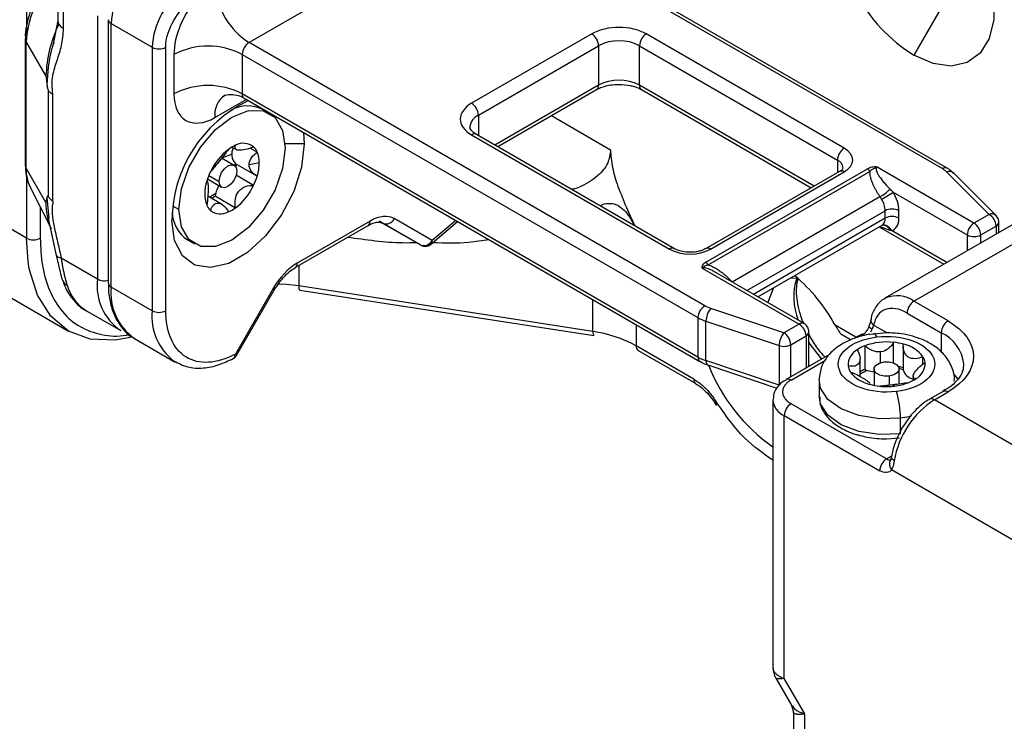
# Model space of a CAD drawing. Header units: millimetres. Extents: x 25 to 1092, y 25 to 838.
# Tile 28 of 60: x 166 to 217, y 668 to 704. Entities that reach past the tile are written whole.
import ezdxf

# ---------------------------------------------------------------- set-up
doc = ezdxf.new("R2010")
doc.units = ezdxf.units.MM
doc.header["$LTSCALE"] = 4

msp = doc.modelspace()

# ---------------------------------------------------------------- linework, layer by layer
for p, q in [((190.36, 710.185), (178.056, 703.083)), ((190.36, 710.185), (213.967, 696.557)), ((214.217, 696.582), (190.61, 710.21)), ((166.531, 708.471), (166.531, 703.441)), ((168.147, 705.899), (168.147, 704.221)), ((168.44, 703.813), (168.44, 705.491)), ((214.331, 705.614), (212.493, 702.429)), ((170.208, 704.47), (170.208, 690.834)), ((168.147, 704.221), (167.916, 703.012)), ((170.768, 704.266), (170.768, 690.63)), ((170.915, 704.062), (173.036, 702.838)), ((170.915, 690.426), (170.915, 704.062)), ((166.463, 703.293), (166.463, 696.761)), ((195.805, 703.532), (189.582, 699.939)), ((208.886, 697.613), (198.633, 703.532)), ((166.514, 703.111), (167.537, 701.338)), ((166.514, 696.578), (166.514, 703.111)), ((173.036, 702.838), (173.036, 689.201)), ((173.743, 689.201), (173.743, 702.838)), ((201.663, 689.455), (178.056, 703.083)), ((189.936, 699.327), (196.158, 702.919)), ((196.158, 702.919), (196.158, 700.878)), ((198.28, 702.919), (208.533, 697)), ((198.28, 700.878), (198.28, 702.919)), ((174.167, 702.47), (174.167, 700.429)), ((177.703, 702.47), (201.31, 688.842)), ((177.703, 702.47), (177.703, 700.429)), ((196.158, 700.878), (190.79, 697.779)), ((207.325, 695.656), (198.28, 700.878)), ((167.658, 700.6), (167.658, 695.126)), ((167.9, 694.867), (167.9, 700.408)), ((201.31, 686.801), (177.703, 700.429)), ((190.936, 697.694), (196.055, 700.649)), ((198.383, 700.649), (207.179, 695.571)), ((176.289, 699.204), (177.91, 700.14)), ((177.807, 700.2), (201.413, 686.572)), ((179.122, 699.417), (178.769, 699.621)), ((189.936, 699.327), (189.936, 698.272)), ((193.722, 699.302), (196.784, 697.535)), ((227.256, 699.232), (210.993, 689.843)), ((212.493, 689.695), (228.756, 699.084)), ((180.879, 698.426), (180.92, 697.836)), ((189.582, 698.307), (199.835, 692.388)), ((200.085, 692.412), (189.832, 698.331)), ((177.173, 697.673), (177.403, 697.54)), ((180.92, 697.836), (179.924, 697.836)), ((166.531, 692.957), (158.752, 697.447)), ((177.174, 697.307), (176.646, 697.094)), ((178.481, 697.415), (178.123, 697.622)), ((177.285, 696.725), (176.633, 697.101)), ((177.38, 696.806), (178.417, 696.208)), ((178.587, 696.856), (178.056, 696.754)), ((208.533, 697), (208.533, 696.353)), ((167.537, 694.806), (166.514, 696.578)), ((166.531, 696.198), (166.531, 692.957)), ((175.97, 696.203), (176.501, 695.897)), ((178.292, 695.688), (177.387, 696.21)), ((210.078, 696.536), (201.7, 691.7)), ((208.636, 696.413), (201.707, 692.412)), ((201.841, 691.575), (210.219, 696.411)), ((201.957, 692.388), (208.886, 696.388)), ((215.604, 693.735), (210.585, 696.632)), ((214.205, 696.378), (216.393, 694.19)), ((216.747, 694.136), (214.559, 696.323)), ((175.881, 695.899), (175.865, 695.908)), ((175.902, 696.023), (176.635, 695.599)), ((166.719, 695.596), (167.733, 693.589)), ((176.635, 694.716), (175.92, 695.129)), ((176.301, 695.142), (177.361, 694.53)), ((203.078, 690.693), (210.734, 695.112)), ((211.414, 695.337), (215.25, 693.122)), ((167.59, 695.049), (167.681, 693.99)), ((174.415, 694.448), (174.117, 694.62)), ((167.238, 694.569), (167.238, 692.957)), ((203.844, 690.242), (211.008, 694.378)), ((211.008, 693.989), (211.008, 694.378)), ((211.715, 693.989), (211.715, 694.378)), ((216.393, 694.19), (215.604, 693.735)), ((216.826, 694.032), (216.741, 694.13)), ((167.63, 694.056), (168.048, 692.147)), ((180.448, 691.433), (184.226, 693.614)), ((184.33, 693.843), (180.551, 691.662)), ((186.93, 692.609), (184.809, 693.834)), ((184.976, 693.738), (186.93, 692.609)), ((187.534, 692.838), (185.58, 693.967)), ((187.442, 692.617), (188.861, 693.819)), ((188.767, 693.872), (187.534, 692.838)), ((211.008, 693.989), (204.181, 690.048)), ((204.415, 689.913), (210.842, 693.623)), ((210.842, 693.62), (210.854, 693.627)), ((216.893, 693.25), (216.893, 693.782)), ((210.698, 693.54), (214.047, 691.607)), ((211.256, 693.362), (210.801, 693.532)), ((214.193, 691.691), (211.326, 693.347)), ((215.25, 693.122), (215.25, 692.301)), ((215.957, 693.122), (216.747, 693.578)), ((215.957, 692.709), (215.957, 693.122)), ((216.747, 693.578), (216.747, 693.165)), ((160.928, 692.639), (168.706, 688.149)), ((166.609, 691.76), (166.531, 692.957)), ((174.869, 692.866), (175.223, 692.662)), ((168.048, 692.147), (168.36, 690.843)), ((170.208, 690.834), (168.324, 691.922)), ((180.633, 691.54), (180.633, 690.483)), ((201.534, 691.407), (206.553, 688.51)), ((206.803, 688.534), (202.158, 691.216)), ((173.036, 689.201), (170.915, 690.426)), ((179.301, 690.343), (177.347, 686.957)), ((177.427, 686.912), (179.381, 690.297)), ((195.869, 688.126), (180.633, 690.483)), ((180.686, 690.268), (195.922, 687.911)), ((195.869, 688.126), (195.869, 689.773)), ((210.993, 689.843), (211.023, 689.86)), ((214.26, 688.674), (212.493, 689.695)), ((169.641, 689.199), (171.409, 688.179)), ((205.764, 688.054), (201.974, 689.317)), ((212.139, 689.082), (213.907, 688.062)), ((201.31, 688.842), (201.31, 686.801)), ((201.724, 688.659), (205.514, 687.396)), ((201.724, 686.617), (201.724, 688.659)), ((206.553, 688.51), (205.764, 688.054)), ((198.11, 688.479), (198.11, 687.379)), ((207.053, 686.315), (207.053, 688.101)), ((207.136, 687.823), (207.053, 688)), ((209.493, 687.83), (208.422, 688.449)), ((208.716, 688.008), (209.249, 687.701)), ((211.09, 688.055), (210.407, 688.449)), ((211.078, 688.056), (210.453, 687.992)), ((213.907, 688.062), (213.907, 687.058)), ((172.116, 687.771), (174.237, 686.546)), ((206.117, 687.442), (206.906, 687.897)), ((206.906, 687.897), (206.906, 686.23)), ((211.442, 686.495), (211.442, 687.564)), ((201.092, 685.658), (198.11, 687.379)), ((198.214, 687.15), (201.196, 685.429)), ((205.514, 687.396), (205.514, 685.354)), ((206.117, 685.775), (206.117, 687.442)), ((209.955, 687.384), (209.955, 686.16)), ((210.771, 686.515), (210.771, 687.072)), ((211.941, 687.344), (211.941, 686.167)), ((205.514, 685.354), (201.724, 686.617)), ((208.113, 686.927), (205.879, 685.637)), ((206.129, 685.612), (207.912, 686.642)), ((209.703, 685.8), (209.703, 686.712)), ((212.964, 686.431), (212.964, 686.815)), ((201.816, 686.393), (205.401, 685.198)), ((210.428, 686.184), (210.428, 685.337)), ((211.728, 685.423), (211.728, 686.184)), ((207.578, 685.613), (207.578, 684.796)), ((211.212, 685.817), (211.212, 685.358)), ((212.454, 685.813), (212.454, 685.591)), ((210.207, 685.418), (210.207, 685.39)), ((210.216, 685.387), (210.216, 685.418)), ((211.489, 685.299), (211.386, 685.377)), ((214.01, 685.025), (213.303, 684.617)), ((213.553, 684.592), (214.26, 685)), ((205.189, 684.592), (205.189, 670.639)), ((219.624, 681.088), (213.553, 684.592)), ((211.078, 681.53), (206.129, 684.388)), ((205.775, 670.162), (205.775, 683.775)), ((205.775, 683.775), (210.725, 680.918)), ((212.352, 683.731), (211.797, 683.635)), ((211.797, 682.819), (211.797, 683.635)), ((211.078, 682.564), (211.747, 682.626)), ((211.078, 681.53), (211.348, 681.686)), ((211.337, 680.973), (218.675, 676.737)), ((205.338, 670.185), (206.166, 668.751)), ((206.836, 668.325), (205.775, 670.162)), ((206.159, 668.763), (206.25, 668.424)), ((206.25, 668.424), (206.25, 661.525)), ((206.836, 660.708), (206.836, 668.325))]:
    msp.add_line(p, q)
at = {"flags": 128}
for points in [[(212.493, 712.065), (213.491, 711.348), (214.431, 710.393), (215.259, 709.256), (215.926, 708.002), (216.393, 706.703), (216.634, 705.437), (216.634, 704.275), (216.393, 703.287), (215.926, 702.528), (215.259, 702.044), (214.431, 701.862), (213.491, 701.993), (212.493, 702.429)], [(174.415, 694.448), (174.55, 695.51), (174.942, 696.623), (175.552, 697.68), (176.32, 698.576), (177.173, 699.224), (178.025, 699.56), (178.794, 699.552), (179.404, 699.199), (179.795, 698.538), (179.93, 697.632)], [(180.92, 697.836), (180.781, 696.64), (180.376, 695.38), (179.737, 694.159), (178.915, 693.076), (177.979, 692.218), (177.003, 691.654), (176.066, 691.431), (175.245, 691.566), (174.606, 692.049), (174.2, 692.841), (174.061, 693.876)], [(179.93, 697.632), (179.795, 696.57), (179.404, 695.456), (178.794, 694.399), (178.025, 693.503), (177.173, 692.855), (176.32, 692.519), (175.552, 692.528), (174.942, 692.88), (174.55, 693.541), (174.415, 694.448)], [(176.501, 695.897), (176.536, 696.12), (176.635, 696.35), (176.785, 696.551), (176.96, 696.693), (177.136, 696.754), (177.285, 696.725), (177.385, 696.61), (177.42, 696.427)], [(177.338, 696.835), (177.318, 696.764), (177.303, 696.714)], [(177.42, 696.427), (177.385, 696.204), (177.285, 695.974), (177.136, 695.773), (176.96, 695.631), (176.785, 695.57), (176.635, 695.599), (176.536, 695.714), (176.501, 695.897)], [(171.984, 687.839), (171.114, 687.681), (169.83, 687.733), (168.705, 688.149), (167.782, 688.916), (167.096, 690.002), (166.673, 691.366), (166.609, 691.76)], [(180.633, 690.483), (179.991, 690.557), (179.549, 690.579)], [(206.133, 690.904), (206.462, 690.887), (206.512, 690.878)], [(179.301, 690.343), (179.343, 690.318), (179.37, 690.303), (179.381, 690.297), (179.381, 690.297)], [(180.633, 690.483), (180.635, 690.409), (180.643, 690.348), (180.655, 690.303), (180.671, 690.276), (180.686, 690.268)], [(204.949, 689.604), (204.962, 689.689), (205.217, 690.376)], [(195.869, 688.126), (195.871, 688.052), (195.879, 687.991), (195.891, 687.946), (195.907, 687.919), (195.922, 687.911)], [(209.493, 687.83), (209.798, 687.984), (209.885, 688.017)], [(210.324, 688.238), (210.261, 688.278), (210.212, 688.314), (210.179, 688.347), (210.164, 688.375), (210.164, 688.391)], [(210.565, 687.842), (210.525, 687.936), (210.487, 687.996), (210.451, 688.018), (210.45, 688.018)], [(207.053, 687.551), (207.104, 687.471), (207.711, 686.695)], [(177.347, 686.957), (177.389, 686.933), (177.416, 686.918), (177.426, 686.912), (177.427, 686.912)], [(174.237, 686.546), (174.182, 686.579), (174.18, 686.581)], [(201.724, 686.617), (201.729, 686.543), (201.743, 686.48), (201.766, 686.433), (201.797, 686.402), (201.816, 686.393)], [(211.212, 685.817), (210.958, 685.815), (210.723, 685.87), (210.542, 685.972), (210.442, 686.107), (210.44, 686.254), (210.534, 686.389), (210.712, 686.494), (210.945, 686.551)], [(210.945, 686.551), (211.199, 686.553), (211.434, 686.498), (211.615, 686.396), (211.715, 686.261), (211.717, 686.115), (211.623, 685.979), (211.445, 685.874), (211.212, 685.817)], [(211.941, 686.167), (211.941, 686.161), (211.941, 686.149)], [(214.793, 685.653), (214.774, 685.68), (214.559, 685.934)], [(211.797, 683.635), (210.703, 683.604), (209.646, 683.769), (208.729, 684.115), (208.042, 684.607), (207.653, 685.198), (207.579, 685.651)], [(214.01, 685.025), (214.01, 685.025), (214.064, 685.045), (214.125, 685.048), (214.191, 685.032), (214.26, 685)], [(211.797, 682.819), (210.703, 682.787), (209.646, 682.952), (208.729, 683.298), (208.042, 683.791), (207.653, 684.381), (207.578, 684.796)], [(211.475, 681.433), (211.412, 681.475), (211.366, 681.52), (211.337, 681.566), (211.326, 681.612), (211.328, 681.636)]]:
    msp.add_lwpolyline(points, dxfattribs=at)
for centre, radius, start, end in [((174.753, 703.888), 3.842, 122.6055, 177.3945), ((171.586, 702.875), 5.077, 130.9828, 177.3402), ((176.874, 702.663), 3.842, 122.6055, 177.3945), ((180.16, 706.347), 3.883, 185.5553, 237.2058), ((217.028, 709.685), 8.557, 208.2823, 237.9932), ((174.139, 701.137), 6.605, 154.0088, 178.2546), ((168.647, 704.271), 0.503, 185.6948, 245.6253), ((171.014, 704.288), 0.246, 184.7738, 246.3256), ((166.821, 703.296), 0.359, 179.87, 211.0145), ((195.391, 702.884), 0.768, 2.6055, 57.3945), ((199.047, 702.884), 0.768, 122.6055, 177.3945), ((173.39, 703.52), 0.769, 242.6097, 297.3903), ((175.935, 699.058), 3.843, 62.6097, 117.3903), ((178.471, 702.435), 0.768, 122.6055, 177.3945), ((197.219, 700.872), 2.306, 62.6097, 117.3903), ((175.935, 697.017), 3.843, 62.6097, 117.3903), ((195.921, 700.848), 0.24, 304.0564, 7.2558), ((197.219, 698.831), 2.306, 62.6097, 117.3903), ((198.518, 700.848), 0.24, 172.7442, 235.9436), ((177.475, 699.356), 1.196, 123.6088, 187.3006), ((177.941, 700.399), 0.24, 172.7442, 235.9436), ((181.012, 693.8), 6.951, 115.4733, 179.3696), ((177.983, 698.026), 1.779, 63.7638, 118.4238), ((189.168, 699.292), 0.768, 2.6055, 57.3945), ((190.233, 698.651), 0.739, 113.6826, 175.1363), ((189.729, 698.102), 0.251, 65.6929, 125.6176), ((178.107, 696.04), 1.881, 113.3457, 126.6489), ((177.764, 697.022), 0.847, 51.4051, 118.3759), ((177.737, 697.093), 0.81, 23.4155, 46.7859), ((178.898, 695.058), 3.142, 127.5305, 154.8803), ((177.895, 697.314), 0.734, 153.8869, 220.7368), ((177.214, 696.885), 1.374, 358.7791, 22.6976), ((209.3, 696.965), 0.768, 122.6055, 177.3945), ((166.822, 696.763), 0.359, 180.398, 211.0038), ((177.547, 697.097), 0.335, 231.4389, 239.9933), ((174.485, 697.654), 3.061, 340.5908, 343.5398), ((176.155, 696.885), 2.432, 343.0031, 359.3106), ((208.349, 696.56), 0.477, 3.0764, 67.3586), ((168.601, 696.502), 2.088, 177.8958, 205.7039), ((178.954, 694.986), 3.224, 154.1528, 163.4358), ((175.391, 697.093), 3.224, 334.1528, 343.4358), ((208.74, 696.184), 0.251, 54.3824, 114.3071), ((209.809, 696.09), 0.521, 37.9787, 58.8941), ((214.114, 696.352), 0.252, 66.3232, 125.5624), ((214.337, 696.062), 0.342, 49.6901, 112.72), ((177.609, 695.284), 1.851, 160.4185, 199.5815), ((177.919, 694.857), 1.646, 149.9543, 164.76), ((175.447, 697.022), 3.142, 307.5305, 334.8803), ((175.21, 696.714), 1.813, 295.8451, 308.1915), ((175.077, 696.805), 2.065, 300.0632, 306.3429), ((177.608, 694.947), 1.322, 165.0128, 171.5167), ((210.038, 696.611), 1.653, 294.9145, 317.6675), ((205.742, 703.772), 10.165, 299.9893, 303.9188), ((170.575, 694.7), 3.039, 177.9909, 204.5614), ((176.608, 694.986), 0.81, 203.4155, 226.7859), ((209.838, 694.335), 1.171, 2.0994, 32.7329), ((175.858, 694.345), 1.779, 181.5836, 236.2396), ((176.581, 695.057), 0.847, 231.4051, 298.3759), ((176.238, 696.039), 1.881, 293.3457, 306.6489), ((211.361, 693.696), 0.769, 62.6097, 117.3903), ((216.526, 693.882), 0.336, 48.9999, 113.3709), ((215.979, 693.543), 0.768, 2.6055, 57.3945), ((184.092, 693.813), 0.24, 304.0564, 7.2558), ((185.161, 694.16), 0.461, 246.3569, 335.1837), ((210.599, 693.953), 0.41, 306.2943, 5.0179), ((210.916, 693.196), 0.437, 20.208, 98.0758), ((210.871, 693.22), 0.41, 20.2035, 91.1926), ((211.361, 693.307), 0.769, 62.6097, 117.3903), ((216.018, 693.087), 0.768, 122.6055, 177.3945), ((215.19, 693.087), 0.768, 2.6055, 57.3945), ((216.641, 693.809), 0.254, 294.6723, 353.9242), ((215.604, 693.805), 0.769, 242.6097, 297.3903), ((166.884, 693.639), 0.769, 242.6097, 297.3903), ((187.115, 693.032), 0.461, 246.3569, 335.1837), ((187.3, 692.805), 0.236, 307.0725, 8.0504), ((168.375, 692.265), 0.347, 199.5927, 261.6386), ((199.981, 692.19), 0.245, 64.1021, 126.3781), ((201.811, 692.19), 0.245, 53.6113, 116.0154), ((180.308, 691.635), 0.245, 303.4049, 6.4442), ((201.431, 691.254), 0.521, 37.9787, 58.8941), ((168.918, 691.044), 0.593, 199.7678, 241.4871), ((170.809, 691.131), 2.257, 195.6196, 238.848), ((172.967, 690.483), 2.781, 172.7442, 235.9436), ((170.564, 691.537), 0.788, 243.0837, 284.9794), ((171.018, 690.655), 0.251, 185.6948, 245.6253), ((209.444, 689.907), 3.176, 161.9269, 202.1981), ((200.296, 683.949), 9.288, 28.9785, 49.5319), ((173.769, 690.118), 2.871, 173.8377, 234.8502), ((211.609, 688.452), 1.525, 54.5865, 112.5633), ((212.907, 689.048), 0.768, 122.6055, 177.3945), ((175.98, 688.926), 2.957, 174.6592, 232.4986), ((173.39, 689.884), 0.769, 242.6097, 297.3903), ((202.077, 688.807), 0.768, 122.6055, 177.3945), ((202.761, 688.642), 1.037, 139.3605, 179.0461), ((202.426, 690.804), 2.257, 240.3488, 251.8675), ((206.699, 688.305), 0.252, 65.7261, 125.6147), ((206.139, 687.862), 0.768, 2.6055, 57.3945), ((210.582, 688.711), 0.315, 172.9964, 236.1915), ((214.674, 688.027), 0.768, 122.6055, 177.3945), ((194.965, 681.68), 6.51, 61.1112, 82.0227), ((206.551, 687.378), 1.037, 139.3605, 179.0461), ((205.349, 687.407), 0.768, 2.6055, 57.3945), ((206.803, 688.126), 0.252, 294.3777, 354.2697), ((209.529, 688.548), 0.853, 329.3638, 338.7095), ((213.072, 686.224), 2.018, 6.2907, 65.5732), ((211.076, 684.361), 3.224, 83.4644, 110.3394), ((211.117, 684.459), 3.123, 74.5384, 84.0198), ((211.592, 685.8), 1.706, 36.4879, 77.8923), ((177.086, 686.939), 0.262, 303.5913, 3.9674), ((198.348, 687.349), 0.24, 172.7442, 235.9436), ((205.761, 688.14), 0.784, 251.6309, 297.0615), ((209.988, 686.383), 0.905, 118.4257, 182.3715), ((210.686, 685.482), 2.038, 111.0313, 123.6397), ((201.547, 686.77), 0.239, 172.6801, 236.5852), ((202.426, 688.763), 2.257, 240.3488, 251.8675), ((212.168, 686.476), 0.905, 298.4257, 2.3715), ((212.322, 686.411), 0.758, 7.7469, 32.1772), ((210.486, 689.756), 9.263, 201.3879, 235.1237), ((209.835, 686.447), 0.758, 187.7469, 212.1772), ((210.565, 687.058), 1.706, 216.4879, 257.8923), ((210.748, 684.122), 2.186, 111.2646, 118.553), ((210.757, 684.247), 1.976, 109.6387, 122.2338), ((210.459, 687.298), 1.245, 246.1294, 252.897), ((210.55, 687.616), 1.575, 253.1286, 265.5763), ((211.144, 683.347), 3.007, 74.4483, 79.429), ((211.159, 683.569), 2.696, 73.1254, 77.8228), ((212.57, 686.298), 0.646, 193.3571, 259.6726), ((201.328, 685.627), 0.238, 172.6008, 237.389), ((205.981, 685.406), 0.254, 54.5178, 112.7683), ((211.154, 688.208), 2.928, 276.5729, 290.975), ((211.47, 687.376), 2.038, 291.0313, 303.6397), ((211.04, 688.4), 3.123, 254.5384, 264.0198), ((211.078, 688.713), 3.439, 263.9236, 276.8575), ((207.022, 683.632), 4.775, 0.0389, 16.8595), ((206.141, 684.655), 0.953, 182.6925, 247.3963), ((216.106, 680.649), 4.697, 122.923, 170.4007), ((213.408, 684.395), 0.245, 53.5757, 116.4121), ((206.543, 683.74), 0.768, 122.6055, 177.3945), ((211.492, 680.883), 0.768, 122.6055, 177.3945), ((211.233, 681.764), 0.28, 236.488, 282.4781), ((211.623, 681.254), 0.401, 148.8312, 224.5768)]:
    msp.add_arc(centre, radius, start, end)
for points, knots in [([(167.09, 705.453), (166.929, 705.136), (166.706, 704.695), (166.533, 704.03), (166.457, 703.625), (166.472, 703.361), (166.475, 703.297)], [0, 0, 0, 0, 0.448807, 0.622508, 0.907762, 1, 1, 1, 1]), ([(175.441, 705.451), (175.062, 705.042), (174.74, 704.542), (174.288, 703.483), (174.167, 702.947), (174.167, 702.47)], [0, 0, 0, 0, 0.5, 0.5, 1, 1, 1, 1]), ([(167.9, 700.408), (167.874, 700.58), (167.858, 700.754), (167.856, 701.079), (167.87, 701.228), (167.943, 701.652), (168.03, 701.903), (168.198, 702.409), (168.281, 702.663), (168.401, 703.207), (168.44, 703.495), (168.44, 703.813)], [0, 0, 0, 0, 0.125, 0.125, 0.25, 0.25, 0.5, 0.5, 0.75, 0.75, 1, 1, 1, 1]), ([(167.938, 703.077), (167.9, 702.962), (167.648, 702.217), (167.617, 701.51), (167.59, 700.912)], [0, 0, 0, 0, 0.15394, 1, 1, 1, 1]), ([(167.537, 701.338), (167.547, 701.265), (167.565, 701.123), (167.582, 700.981), (167.59, 700.912)], [0, 0, 0, 0, 0.51309, 1, 1, 1, 1]), ([(167.591, 700.912), (167.594, 700.883), (167.601, 700.829), (167.614, 700.75), (167.628, 700.684), (167.643, 700.63), (167.653, 700.61), (167.658, 700.6)], [0, 0, 0, 0, 0.264399, 0.498869, 0.707857, 0.868835, 1, 1, 1, 1]), ([(196.064, 700.646), (196.109, 700.673), (196.218, 700.739), (196.466, 700.824), (196.806, 700.903), (197.071, 700.914), (197.219, 700.92)], [0, 0, 0, 0, 0.166829, 0.404826, 0.667762, 1, 1, 1, 1]), ([(197.219, 700.92), (197.416, 700.909), (197.69, 700.894), (198.036, 700.803), (198.242, 700.73), (198.344, 700.667), (198.376, 700.647)], [0, 0, 0, 0, 0.44104, 0.612056, 0.878413, 1, 1, 1, 1]), ([(167.658, 700.6), (167.67, 700.584), (167.695, 700.55), (167.747, 700.5), (167.814, 700.452), (167.871, 700.423), (167.9, 700.408)], [0, 0, 0, 0, 0.222936, 0.464914, 0.724611, 1, 1, 1, 1]), ([(176.8, 700.345), (176.799, 700.344), (176.788, 700.338), (176.84, 700.363), (176.997, 700.398), (177.334, 700.389), (177.673, 700.321), (177.805, 700.2), (177.806, 700.2)], [0, 0, 0, 0, 0.014267, 0.158903, 0.343428, 0.605865, 0.998271, 1, 1, 1, 1]), ([(189.84, 698.333), (189.801, 698.355), (189.686, 698.418), (189.573, 698.532), (189.501, 698.646), (189.5, 698.69), (189.5, 698.713)], [0, 0, 0, 0, 0.140736, 0.409393, 0.691086, 1, 1, 1, 1]), ([(178.292, 697.684), (178.154, 697.62), (178.013, 697.572), (177.745, 697.512), (177.62, 697.5), (177.435, 697.516), (177.376, 697.545), (177.327, 697.633), (177.333, 697.694), (177.361, 697.767)], [0, 0, 0, 0, 0.25, 0.25, 0.5, 0.5, 0.75, 0.75, 1, 1, 1, 1]), ([(176.984, 697.549), (176.92, 697.455), (176.84, 697.352), (176.659, 697.131), (176.559, 697.012), (176.374, 696.783), (176.291, 696.673), (176.154, 696.5), (176.099, 696.433), (176.053, 696.391)], [0, 0, 0, 0, 0.25, 0.25, 0.5, 0.5, 0.75, 0.75, 1, 1, 1, 1]), ([(178.056, 696.754), (178.056, 696.879), (178.103, 697.002), (178.256, 697.225), (178.361, 697.326), (178.481, 697.415)], [0, 0, 0, 0, 0.5, 0.5, 1, 1, 1, 1]), ([(196.784, 697.535), (196.753, 697.3), (196.683, 696.772), (196.017, 696.037), (195.325, 695.615), (194.803, 695.483), (194.777, 695.477)], [0, 0, 0, 0, 0.226472, 0.508553, 0.975716, 1, 1, 1, 1]), ([(196.784, 697.535), (196.784, 697.241), (196.816, 696.935), (196.948, 696.299), (197.047, 695.968), (197.163, 695.64)], [0, 0, 0, 0, 0.5, 0.5, 1, 1, 1, 1]), ([(166.475, 696.765), (166.477, 696.626), (166.48, 696.271), (166.564, 695.874), (166.703, 695.657), (166.731, 695.613)], [0, 0, 0, 0, 0.337661, 0.865272, 1, 1, 1, 1]), ([(178.481, 696.174), (178.361, 696.231), (178.257, 696.311), (178.103, 696.51), (178.056, 696.629), (178.056, 696.754)], [0, 0, 0, 0, 0.5, 0.5, 1, 1, 1, 1]), ([(210.585, 696.632), (210.542, 696.644), (210.493, 696.647), (210.399, 696.643), (210.353, 696.636), (210.222, 696.607), (210.143, 696.574), (210.078, 696.536)], [0, 0, 0, 0, 0.25, 0.25, 0.5, 0.5, 1, 1, 1, 1]), ([(208.82, 696.582), (208.823, 696.58), (208.828, 696.575), (208.733, 696.465), (208.647, 696.422), (208.631, 696.414)], [0, 0, 0, 0, 0.563393, 0.91766, 1, 1, 1, 1]), ([(210.219, 696.411), (210.257, 696.456), (210.303, 696.497), (210.387, 696.552), (210.418, 696.568), (210.47, 696.592), (210.488, 696.599), (210.529, 696.614), (210.551, 696.622), (210.585, 696.632)], [0, 0, 0, 0, 0.5, 0.5, 0.75, 0.75, 0.875, 0.875, 1, 1, 1, 1]), ([(210.734, 695.112), (210.702, 695.16), (210.638, 695.255), (210.551, 695.398), (210.473, 695.539), (210.404, 695.679), (210.341, 695.826), (210.286, 695.979), (210.245, 696.133), (210.22, 696.277), (210.219, 696.367), (210.219, 696.411)], [0, 0, 0, 0, 0.1168265, 0.2302295, 0.3404825, 0.4478833, 0.5527539, 0.6773427, 0.7927074, 0.8998453, 1, 1, 1, 1]), ([(210.585, 696.632), (210.577, 696.627), (210.562, 696.616), (210.547, 696.594), (210.537, 696.567), (210.534, 696.535), (210.538, 696.474), (210.571, 696.372), (210.647, 696.229), (210.761, 696.059), (210.901, 695.883), (211.069, 695.691), (211.192, 695.567), (211.26, 695.498)], [0, 0, 0, 0, 0.020479, 0.042124, 0.065862, 0.092401, 0.122252, 0.216385, 0.339792, 0.479493, 0.650849, 0.806566, 1, 1, 1, 1]), ([(214.539, 696.31), (214.48, 696.38), (214.39, 696.486), (214.256, 696.553), (214.21, 696.576)], [0, 0, 0, 0, 0.6613, 1, 1, 1, 1]), ([(175.864, 695.905), (175.892, 695.901), (175.91, 695.871), (175.932, 695.748), (175.935, 695.654), (175.935, 695.529)], [0, 0, 0, 0, 0.5, 0.5, 1, 1, 1, 1]), ([(177.361, 694.53), (177.333, 694.677), (177.327, 694.83), (177.376, 695.127), (177.433, 695.271), (177.617, 695.5), (177.743, 695.585), (178.012, 695.683), (178.154, 695.699), (178.292, 695.688)], [0, 0, 0, 0, 0.25, 0.25, 0.5, 0.5, 0.75, 0.75, 1, 1, 1, 1]), ([(197.163, 695.64), (197.304, 695.273), (197.569, 694.585), (197.893, 693.907), (198.044, 693.591)], [0, 0, 0, 0, 0.532436, 1, 1, 1, 1]), ([(167.658, 695.126), (167.655, 695.13), (167.65, 695.14), (167.641, 695.146), (167.632, 695.147), (167.623, 695.14), (167.613, 695.124), (167.601, 695.095), (167.594, 695.065), (167.59, 695.049)], [0, 0, 0, 0, 0.076886, 0.160887, 0.257175, 0.369569, 0.500837, 0.735106, 1, 1, 1, 1]), ([(167.658, 695.126), (167.669, 695.106), (167.693, 695.064), (167.744, 694.999), (167.811, 694.931), (167.869, 694.889), (167.9, 694.867)], [0, 0, 0, 0, 0.211681, 0.448912, 0.711687, 1, 1, 1, 1]), ([(175.935, 695.529), (175.935, 695.405), (175.932, 695.257), (175.91, 694.957), (175.892, 694.806), (175.864, 694.664)], [0, 0, 0, 0, 0.5, 0.5, 1, 1, 1, 1]), ([(210.823, 694.968), (210.809, 694.991), (210.779, 695.04), (210.75, 695.087), (210.734, 695.112)], [0, 0, 0, 0, 0.4564998, 1, 1, 1, 1]), ([(211.26, 695.498), (211.286, 695.472), (211.338, 695.42), (211.389, 695.364), (211.414, 695.337)], [0, 0, 0, 0, 0.514603, 1, 1, 1, 1]), ([(167.9, 694.867), (167.881, 694.762), (167.867, 694.654), (167.854, 694.424), (167.856, 694.305), (167.882, 693.944), (167.927, 693.694), (168.036, 693.189), (168.099, 692.934), (168.22, 692.425), (168.278, 692.171), (168.324, 691.922)], [0, 0, 0, 0, 0.125, 0.125, 0.25, 0.25, 0.5, 0.5, 0.75, 0.75, 1, 1, 1, 1]), ([(176.053, 694.395), (176.099, 694.512), (176.154, 694.61), (176.29, 694.746), (176.372, 694.783), (176.556, 694.767), (176.658, 694.714), (176.839, 694.549), (176.92, 694.439), (176.984, 694.312)], [0, 0, 0, 0, 0.25, 0.25, 0.5, 0.5, 0.75, 0.75, 1, 1, 1, 1]), ([(196.239, 694.633), (196.281, 694.655), (196.432, 694.737), (196.703, 694.778), (197.037, 694.727), (197.36, 694.542), (197.716, 694.17), (197.902, 693.82), (198.013, 693.609)], [0, 0, 0, 0, 0.068645, 0.250427, 0.385689, 0.521279, 0.711331, 1, 1, 1, 1]), ([(184.224, 693.604), (184.284, 693.64), (184.444, 693.735), (184.672, 693.79), (184.865, 693.793), (184.936, 693.749), (184.969, 693.729)], [0, 0, 0, 0, 0.165541, 0.444023, 0.740052, 1, 1, 1, 1]), ([(216.891, 693.781), (216.892, 693.785), (216.899, 693.83), (216.879, 693.919), (216.844, 693.994), (216.826, 694.032)], [0, 0, 0, 0, 0.044163, 0.522391, 1, 1, 1, 1]), ([(167.238, 692.957), (167.261, 692.472), (167.308, 691.473), (167.701, 690.178), (168.354, 689.093), (169.272, 688.311), (170.409, 687.93), (171.313, 687.839), (171.838, 687.975), (171.904, 687.992)], [0, 0, 0, 0, 0.1496531, 0.3082704, 0.473482, 0.6421997, 0.8109173, 0.976129, 1, 1, 1, 1]), ([(186.75, 692.714), (186.502, 692.709), (185.322, 692.686), (184.114, 692.861), (183.16, 692.999)], [0, 0, 0, 0, 0.210342, 1, 1, 1, 1]), ([(186.932, 692.61), (186.938, 692.606), (186.987, 692.575), (187.098, 692.542), (187.261, 692.542), (187.387, 692.572), (187.437, 692.616), (187.442, 692.621)], [0, 0, 0, 0, 0.043704, 0.321531, 0.628258, 0.960177, 1, 1, 1, 1]), ([(190.482, 692.883), (190.133, 692.824), (189.192, 692.666), (188.193, 692.699), (187.564, 692.719)], [0, 0, 0, 0, 0.370292, 1, 1, 1, 1]), ([(200.896, 692.226), (200.762, 692.233), (200.577, 692.243), (200.342, 692.301), (200.193, 692.353), (200.119, 692.397), (200.09, 692.413)], [0, 0, 0, 0, 0.4234269, 0.5877633, 0.8426916, 1, 1, 1, 1]), ([(201.701, 692.414), (201.664, 692.392), (201.585, 692.347), (201.408, 692.288), (201.177, 692.237), (200.997, 692.23), (200.896, 692.226)], [0, 0, 0, 0, 0.199769, 0.427369, 0.678636, 1, 1, 1, 1]), ([(168.324, 691.922), (168.334, 691.86), (168.354, 691.736), (168.385, 691.554), (168.419, 691.374), (168.456, 691.196), (168.495, 691.022), (168.538, 690.85), (168.584, 690.683), (168.618, 690.577), (168.635, 690.523)], [0, 0, 0, 0, 0.116552, 0.235355, 0.356497, 0.480059, 0.60612, 0.734751, 0.866023, 1, 1, 1, 1]), ([(201.7, 691.7), (201.634, 691.662), (201.578, 691.617), (201.526, 691.541), (201.514, 691.514), (201.508, 691.46), (201.513, 691.432), (201.534, 691.407)], [0, 0, 0, 0, 0.5, 0.5, 0.75, 0.75, 1, 1, 1, 1]), ([(201.534, 691.407), (201.551, 691.427), (201.562, 691.437), (201.582, 691.458), (201.592, 691.467), (201.623, 691.491), (201.646, 691.505), (201.72, 691.543), (201.778, 691.561), (201.841, 691.575)], [0, 0, 0, 0, 0.125, 0.125, 0.25, 0.25, 0.5, 0.5, 1, 1, 1, 1]), ([(201.841, 691.575), (201.873, 691.564), (201.937, 691.543), (202.034, 691.502), (202.134, 691.453), (202.236, 691.396), (202.341, 691.33), (202.486, 691.231), (202.666, 691.091), (202.878, 690.903), (203.011, 690.764), (203.078, 690.693)], [0, 0, 0, 0, 0.066015, 0.134954, 0.207227, 0.283187, 0.36314, 0.447348, 0.623302, 0.807059, 1, 1, 1, 1]), ([(179.381, 690.296), (179.523, 690.513), (179.72, 690.815), (180.055, 691.15), (180.271, 691.332), (180.408, 691.404), (180.446, 691.423)], [0, 0, 0, 0, 0.4475445, 0.6222671, 0.895161, 1, 1, 1, 1]), ([(202.15, 691.207), (202.118, 691.23), (201.995, 691.321), (201.804, 691.399), (201.632, 691.429), (201.568, 691.423), (201.545, 691.412), (201.534, 691.407)], [0, 0, 0, 0, 0.181066, 0.705263, 0.870343, 0.937838, 1, 1, 1, 1]), ([(168.427, 690.719), (168.463, 690.609), (168.583, 690.239), (168.976, 689.725), (169.365, 689.31), (169.63, 689.21), (169.641, 689.206)], [0, 0, 0, 0, 0.167759, 0.565935, 0.981373, 1, 1, 1, 1]), ([(170.779, 690.635), (170.775, 690.572), (170.759, 690.229), (170.848, 689.657), (171.06, 688.935), (171.446, 688.323), (171.789, 687.93), (172.034, 687.829), (172.054, 687.82)], [0, 0, 0, 0, 0.05044, 0.271332, 0.497755, 0.731315, 0.978219, 1, 1, 1, 1]), ([(206.801, 688.535), (206.769, 688.601), (206.676, 688.788), (206.563, 689.177), (206.444, 689.683), (206.405, 690.222), (206.43, 690.632), (206.492, 690.815), (206.512, 690.873)], [0, 0, 0, 0, 0.076, 0.214565, 0.438228, 0.660516, 0.890312, 1, 1, 1, 1]), ([(211.044, 689.845), (210.995, 689.827), (210.755, 689.738), (210.478, 689.351), (210.289, 688.979), (210.273, 688.755), (210.272, 688.748)], [0, 0, 0, 0, 0.113476, 0.560311, 0.986488, 1, 1, 1, 1]), ([(177.347, 686.957), (176.379, 686.441), (175.462, 686.387), (174.119, 687.224), (173.743, 688.082), (173.743, 689.201)], [0, 0, 0, 0, 0.5, 0.5, 1, 1, 1, 1]), ([(212.139, 689.082), (211.732, 689.318), (211.337, 689.383), (210.705, 689.152), (210.488, 688.863), (210.407, 688.449)], [0, 0, 0, 0, 0.5, 0.5, 1, 1, 1, 1]), ([(206.986, 688.351), (206.947, 688.406), (206.896, 688.478), (206.821, 688.522), (206.802, 688.533)], [0, 0, 0, 0, 0.751027, 1, 1, 1, 1]), ([(210.27, 688.751), (210.258, 688.697), (210.235, 688.59), (210.187, 688.457), (210.164, 688.392)], [0, 0, 0, 0, 0.5053061, 1, 1, 1, 1]), ([(207.051, 688.101), (207.052, 688.105), (207.059, 688.15), (207.038, 688.238), (207.003, 688.314), (206.986, 688.351)], [0, 0, 0, 0, 0.040166, 0.520393, 1, 1, 1, 1]), ([(210.453, 687.992), (210.305, 687.981), (210.017, 687.962), (209.538, 687.827), (209.013, 687.628), (208.471, 687.301), (208.015, 686.869), (207.667, 686.317), (207.612, 685.888), (207.584, 685.672)], [0, 0, 0, 0, 0.098779, 0.191255, 0.343085, 0.496879, 0.66049, 0.829484, 1, 1, 1, 1]), ([(208.422, 688.449), (208.455, 688.39), (208.517, 688.281), (208.601, 688.143), (208.665, 688.055), (208.704, 688.012), (208.715, 688.011), (208.717, 688.01)], [0, 0, 0, 0, 0.293571, 0.539451, 0.747508, 0.955534, 1, 1, 1, 1]), ([(210.085, 688.227), (210.046, 688.167), (209.993, 688.084), (209.905, 687.989), (209.838, 687.928), (209.786, 687.891), (209.769, 687.883), (209.768, 687.883)], [0, 0, 0, 0, 0.385664, 0.535671, 0.767436, 0.991146, 1, 1, 1, 1]), ([(210.163, 688.392), (210.161, 688.386), (210.142, 688.331), (210.112, 688.276), (210.085, 688.227)], [0, 0, 0, 0, 0.110853, 1, 1, 1, 1]), ([(210.565, 687.842), (211.916, 688.005), (213.242, 687.505), (213.808, 685.946), (212.942, 685.18), (211.591, 685.017)], [0, 0, 0, 0, 0.5, 0.5, 1, 1, 1, 1]), ([(214.573, 685.553), (214.575, 685.562), (214.628, 685.815), (214.467, 686.331), (214.092, 686.948), (213.551, 687.4), (212.988, 687.696), (212.416, 687.892), (211.793, 688.027), (211.33, 688.046), (211.078, 688.056)], [0, 0, 0, 0, 0.005692, 0.175153, 0.339109, 0.49503, 0.631305, 0.737612, 0.857614, 1, 1, 1, 1]), ([(207.89, 686.798), (207.779, 686.922), (207.503, 687.231), (207.274, 687.601), (207.136, 687.823)], [0, 0, 0, 0, 0.400955, 1, 1, 1, 1]), ([(211.591, 685.017), (210.241, 684.853), (208.915, 685.353), (208.348, 686.913), (209.215, 687.678), (210.565, 687.842)], [0, 0, 0, 0, 0.5, 0.5, 1, 1, 1, 1]), ([(211.442, 687.564), (211.377, 687.442), (211.286, 687.33), (211.058, 687.153), (210.92, 687.091), (210.771, 687.072)], [0, 0, 0, 0, 0.5, 0.5, 1, 1, 1, 1]), ([(212.964, 686.815), (212.826, 686.76), (212.688, 686.724), (212.423, 686.712), (212.298, 686.737), (212.097, 686.866), (212.022, 686.97), (211.941, 687.205), (211.931, 687.336), (211.95, 687.468)], [0, 0, 0, 0, 0.25, 0.25, 0.5, 0.5, 0.75, 0.75, 1, 1, 1, 1]), ([(209.557, 687.179), (209.629, 687.058), (209.676, 686.932), (209.713, 686.691), (209.7, 686.579), (209.607, 686.413), (209.526, 686.361), (209.328, 686.317), (209.211, 686.322), (209.084, 686.345)], [0, 0, 0, 0, 0.25, 0.25, 0.5, 0.5, 0.75, 0.75, 1, 1, 1, 1]), ([(210.771, 687.072), (210.621, 687.054), (210.469, 687.082), (210.19, 687.197), (210.064, 687.283), (209.955, 687.384)], [0, 0, 0, 0, 0.5, 0.5, 1, 1, 1, 1]), ([(174.175, 686.596), (174.4, 686.479), (174.859, 686.241), (175.671, 686.206), (176.471, 686.358), (176.99, 686.611), (177.229, 686.727)], [0, 0, 0, 0, 0.25407, 0.520296, 0.779101, 1, 1, 1, 1]), ([(177.228, 686.722), (177.232, 686.723), (177.295, 686.745), (177.369, 686.814), (177.408, 686.892), (177.42, 686.916)], [0, 0, 0, 0, 0.044285, 0.72065, 1, 1, 1, 1]), ([(201.42, 686.578), (201.485, 686.539), (201.623, 686.454), (201.792, 686.406), (201.883, 686.381)], [0, 0, 0, 0, 0.467792, 1, 1, 1, 1]), ([(212.599, 685.679), (212.528, 685.694), (212.48, 685.72), (212.444, 685.808), (212.456, 685.872), (212.55, 686.036), (212.63, 686.138), (212.828, 686.334), (212.946, 686.43), (213.073, 686.513)], [0, 0, 0, 0, 0.25, 0.25, 0.5, 0.5, 0.75, 0.75, 1, 1, 1, 1]), ([(209.193, 686.044), (209.309, 686), (209.424, 685.949), (209.594, 685.862), (209.65, 685.832), (209.757, 685.772), (209.809, 685.741), (209.954, 685.654), (210.036, 685.599), (210.155, 685.511), (210.192, 685.476), (210.207, 685.446)], [0, 0, 0, 0, 0.25, 0.25, 0.375, 0.375, 0.5, 0.5, 0.75, 0.75, 1, 1, 1, 1]), ([(215.057, 686.439), (215.055, 686.317), (215.051, 686.067), (214.814, 685.678), (214.476, 685.313), (214.139, 685.12), (213.989, 685.034)], [0, 0, 0, 0, 0.2657402, 0.5429814, 0.7958128, 1, 1, 1, 1]), ([(201.092, 685.658), (201.127, 685.637), (201.198, 685.594), (201.304, 685.522), (201.408, 685.444), (201.511, 685.359), (201.613, 685.267), (201.747, 685.137), (201.909, 684.961), (202.092, 684.731), (202.201, 684.564), (202.256, 684.481)], [0, 0, 0, 0, 0.083813, 0.167039, 0.24998, 0.332937, 0.416214, 0.500109, 0.667077, 0.832899, 1, 1, 1, 1]), ([(205.888, 685.63), (205.842, 685.607), (205.663, 685.517), (205.428, 685.28), (205.218, 684.953), (205.213, 684.712), (205.211, 684.615)], [0, 0, 0, 0, 0.110339, 0.431804, 0.77074, 1, 1, 1, 1]), ([(206.129, 685.612), (206.102, 685.597), (206.05, 685.565), (205.98, 685.514), (205.917, 685.46), (205.86, 685.403), (205.784, 685.311), (205.71, 685.177), (205.679, 685), (205.71, 684.823), (205.791, 684.675), (205.895, 684.558), (206, 684.467), (206.086, 684.414), (206.129, 684.388)], [0, 0, 0, 0, 0.048277, 0.096159, 0.14392, 0.191837, 0.240186, 0.370003, 0.500048, 0.629866, 0.759911, 0.840105, 0.919707, 1, 1, 1, 1]), ([(211.386, 685.377), (211.536, 685.396), (211.688, 685.418), (211.967, 685.455), (212.093, 685.469), (212.202, 685.474)], [0, 0, 0, 0, 0.5, 0.5, 1, 1, 1, 1]), ([(201.197, 685.42), (201.273, 685.375), (201.441, 685.277), (201.722, 685.021), (202.013, 684.691), (202.181, 684.423), (202.263, 684.292)], [0, 0, 0, 0, 0.20366, 0.449792, 0.732259, 1, 1, 1, 1]), ([(210.714, 685.294), (210.78, 685.31), (210.871, 685.322), (211.099, 685.347), (211.237, 685.359), (211.386, 685.377)], [0, 0, 0, 0, 0.5, 0.5, 1, 1, 1, 1]), ([(205.189, 681.463), (204.689, 681.81), (203.608, 682.558), (202.728, 683.809), (202.256, 684.481)], [0, 0, 0, 0, 0.463131, 1, 1, 1, 1]), ([(207.613, 684.74), (207.615, 684.608), (207.62, 684.261), (207.918, 683.771), (208.385, 683.317), (208.937, 683.003), (209.385, 682.819), (209.635, 682.761), (209.694, 682.748)], [0, 0, 0, 0, 0.141205, 0.372488, 0.582704, 0.790206, 0.950873, 1, 1, 1, 1]), ([(213.304, 684.606), (213.274, 684.592), (213.099, 684.512), (212.804, 684.267), (212.326, 683.814), (212.048, 683.387), (211.87, 683.114)], [0, 0, 0, 0, 0.055185, 0.31265, 0.56035, 1, 1, 1, 1]), ([(211.87, 683.114), (211.726, 682.827), (211.525, 682.426), (211.377, 681.921), (211.351, 681.72), (211.339, 681.633)], [0, 0, 0, 0, 0.58898, 0.823138, 1, 1, 1, 1]), ([(209.694, 682.748), (209.819, 682.714), (210.256, 682.597), (210.736, 682.578), (211.078, 682.564)], [0, 0, 0, 0, 0.285481, 1, 1, 1, 1]), ([(211.328, 681.631), (211.318, 681.586), (211.305, 681.519), (211.287, 681.473), (211.282, 681.465), (211.28, 681.462)], [0, 0, 0, 0, 0.509411, 0.756135, 1, 1, 1, 1]), ([(211.475, 681.433), (211.469, 681.402), (211.459, 681.34), (211.44, 681.254), (211.419, 681.173), (211.395, 681.1), (211.368, 681.032), (211.347, 680.993), (211.337, 680.973)], [0, 0, 0, 0, 0.1719624, 0.3405756, 0.506737, 0.6713842, 0.8354808, 1, 1, 1, 1]), ([(205.189, 670.74), (205.197, 670.634), (205.213, 670.435), (205.298, 670.265), (205.338, 670.186)], [0, 0, 0, 0, 0.534622, 1, 1, 1, 1]), ([(205.189, 670.74), (205.19, 670.721), (205.192, 670.682), (205.204, 670.625), (205.225, 670.567), (205.257, 670.509), (205.299, 670.451), (205.358, 670.389), (205.446, 670.318), (205.58, 670.237), (205.706, 670.189), (205.775, 670.162)], [0, 0, 0, 0, 0.078711, 0.160519, 0.245429, 0.333446, 0.424574, 0.518817, 0.643804, 0.804207, 1, 1, 1, 1]), ([(205.775, 670.162), (205.645, 670.147), (205.442, 670.123), (205.343, 670.156), (205.342, 670.185), (205.341, 670.187)], [0, 0, 0, 0, 0.612505, 0.961633, 1, 1, 1, 1]), ([(206.201, 668.771), (206.236, 668.699), (206.33, 668.509), (206.642, 668.396), (206.836, 668.325)], [0, 0, 0, 0, 0.3783624, 1, 1, 1, 1]), ([(206.836, 668.325), (206.804, 668.321), (206.742, 668.313), (206.662, 668.306), (206.593, 668.303), (206.535, 668.302), (206.487, 668.303), (206.448, 668.305), (206.395, 668.312), (206.336, 668.325), (206.285, 668.352), (206.255, 668.384), (206.252, 668.411), (206.25, 668.424)], [0, 0, 0, 0, 0.090246, 0.173724, 0.250434, 0.320376, 0.38355, 0.43996, 0.489605, 0.629834, 0.761583, 0.884938, 1, 1, 1, 1])]:
    msp.add_open_spline(points, degree=3, knots=knots)
for points in [[(173.743, 702.838), (173.743, 703.739), (174.377, 704.837), (175.157, 705.287)], [(198.633, 703.532), (197.853, 703.982), (196.585, 703.982), (195.805, 703.532)], [(174.167, 700.429), (174.167, 699.077), (175.118, 698.528), (176.289, 699.204)], [(189.582, 699.939), (188.802, 699.489), (188.802, 698.757), (189.582, 698.307)], [(208.886, 696.388), (209.472, 696.726), (209.472, 697.275), (208.886, 697.613)], [(213.967, 696.557), (214.06, 696.504), (214.14, 696.444), (214.205, 696.378)], [(211.715, 694.378), (211.715, 694.677), (211.606, 695.025), (211.414, 695.337)], [(167.537, 694.806), (167.556, 694.883), (167.574, 694.964), (167.59, 695.049)], [(185.58, 693.967), (185.248, 694.158), (184.798, 694.114), (184.33, 693.843)], [(211.326, 693.347), (211.57, 693.405), (211.715, 693.644), (211.715, 693.989)], [(211.326, 693.347), (211.302, 693.351), (211.279, 693.356), (211.256, 693.362)], [(199.835, 692.388), (200.421, 692.05), (201.371, 692.05), (201.957, 692.388)], [(180.551, 691.662), (180.083, 691.391), (179.633, 690.917), (179.301, 690.343)], [(201.974, 689.317), (201.86, 689.355), (201.756, 689.401), (201.663, 689.455)], [(214.26, 688.674), (216.017, 687.66), (216.017, 686.014), (214.26, 685)], [(210.407, 688.449), (210.382, 688.393), (210.355, 688.319), (210.324, 688.238)], [(211.337, 680.973), (211.211, 680.793), (210.977, 680.772), (210.725, 680.918)]]:
    msp.add_open_spline(points, degree=3)

doc.saveas('drawing.dxf')
